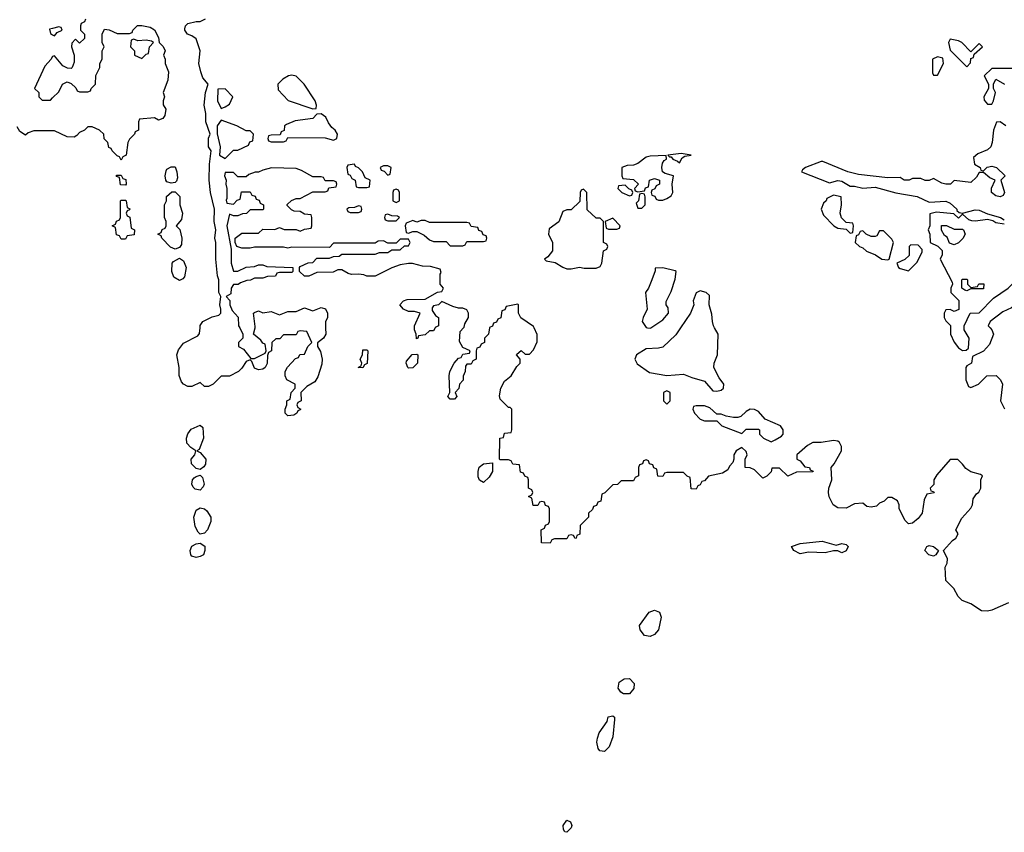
# Model space of a CAD drawing. Header units: inches. Extents: x 2722057 to 2913084, y 892730 to 1030005.
# Tile 113 of 231: x 2799843 to 2804570, y 987577 to 991480. Entities that reach past the tile are written whole.
import ezdxf

# ---------------------------------------------------------------- set-up
doc = ezdxf.new("R2010")
doc.units = ezdxf.units.IN
doc.header["$MEASUREMENT"] = 0
for name, color, linetype in [('C7999', 7, 'Continuous'), ('C8908', 7, 'Continuous'), ('C8909', 7, 'Continuous')]:
    doc.layers.add(name, color=color, linetype=linetype)

msp = doc.modelspace()

# ---------------------------------------------------------------- linework, layer by layer
at = {"layer": 'C7999', "color": 2, "elevation": 6}
for points in [[(2800000, 991437.8), (2799986, 991434), (2799990, 991414), (2800000, 991408)], [(2800000, 991302.7), (2799998, 991302), (2799994, 991290), (2799963.6, 991256.4), (2799914, 991150), (2799934, 991130), (2799934, 991110), (2799950, 991094), (2799990, 991094), (2800000, 991104)], [(2800000, 990946), (2799910, 990946), (2799883.6, 990936.4), (2799870, 990926), (2799843.1, 990943.1), (2799830, 990966)]]:
    msp.add_lwpolyline(points, dxfattribs=at)
at = {"layer": 'C8908', "color": 2, "elevation": 6}
for points in [[(2801311.8, 990000), (2801312, 989970), (2801302, 989950), (2801272.7, 989927.3), (2801272, 989910), (2801286.4, 989886.4), (2801294.8, 989850), (2801294, 989826), (2801274.8, 989765.2), (2801259.1, 989740.9), (2801221, 989719), (2801192, 989690), (2801194, 989650), (2801178, 989642), (2801174, 989630), (2801178, 989618), (2801192, 989610), (2801190, 989606), (2801178, 989602), (2801174, 989590), (2801159.6, 989580.4), (2801130, 989578), (2801123.1, 989583.1), (2801118, 989590), (2801118, 989610), (2801126, 989630), (2801126, 989650), (2801142, 989658), (2801146, 989690), (2801166, 989710), (2801166, 989730), (2801126, 989750), (2801118, 989770), (2801118, 989790), (2801128.9, 989811.1), (2801167.3, 989852.7), (2801182, 989858), (2801187.3, 989872.7), (2801210, 989874), (2801226, 989910), (2801246, 989930), (2801222, 989982), (2801190, 989986), (2801178, 989982), (2801170, 989966), (2801110, 989966), (2801092, 989948), (2801072.7, 989947.3), (2801054, 989930), (2801052, 989890), (2801038, 989882), (2801032.7, 989867.3), (2801031.6, 989828.4), (2801022, 989810), (2801010, 989802), (2800990, 989798), (2800970, 989806), (2800958, 989838), (2800950, 989846), (2800930, 989838), (2800910, 989806), (2800894, 989790), (2800850, 989768), (2800810, 989768), (2800771.1, 989728.9), (2800750, 989718), (2800730, 989718), (2800710, 989738), (2800670, 989719), (2800650, 989719), (2800629.2, 989729.2), (2800620.1, 989740.1), (2800608.4, 989771.6), (2800608, 989810), (2800597.2, 989870), (2800605.2, 989894.8), (2800630, 989926), (2800698, 989962), (2800706.6, 989973.4), (2800708.9, 990000)], [(2800899, 990000), (2800914, 989970), (2800914, 989950), (2800894, 989930), (2800894, 989910), (2800916.9, 989896.9), (2800952.7, 989852.7), (2800970, 989852), (2801022, 989878), (2801026, 989890), (2801022, 989922), (2801010, 989926), (2801000.4, 989940.4), (2800966, 989970), (2800972.7, 990000)], [(2801837, 990000), (2801830, 989986), (2801810, 989986), (2801790, 989966), (2801758, 989962), (2801754, 989950), (2801748, 989948), (2801746, 989970), (2801738, 989990), (2801738, 990000)], [(2802097.7, 990000), (2802094, 989970), (2802074, 989950), (2802074, 989930), (2802058, 989922), (2802052.7, 989907.3), (2802038, 989902), (2802034, 989890), (2802034, 989850), (2802018, 989842), (2802010, 989826), (2801990, 989826), (2801983.6, 989816.4), (2801982, 989790), (2801972.7, 989767.3), (2801971.6, 989748.4), (2801954, 989730), (2801951.6, 989708.4), (2801934, 989690), (2801942, 989670), (2801930, 989658), (2801910, 989658), (2801898, 989670), (2801908, 989690), (2801904, 989770), (2801908.7, 989790), (2801929, 989831), (2801950, 989854), (2801962, 989858), (2801970, 989874), (2802002, 989878), (2802006, 989890), (2801970, 989906), (2801954.6, 989934.6), (2801958, 989982), (2801973.3, 990000)], [(2804590, 988679), (2804510, 988644), (2804490, 988639), (2804461.2, 988641.2), (2804410, 988674), (2804368, 988690), (2804348, 988710), (2804328.4, 988748.4), (2804290, 988786), (2804286, 988850), (2804295.3, 988870), (2804298, 988890), (2804278, 988930), (2804321.2, 988978.8), (2804338, 988990), (2804348, 989010), (2804338, 989030), (2804366, 989086), (2804410, 989134), (2804418, 989150), (2804420.4, 989179.6), (2804436.4, 989203.6), (2804448.4, 989211.6), (2804458, 989230), (2804458, 989270), (2804466, 989290), (2804456.4, 989296.4), (2804410, 989308.7), (2804384.7, 989324.7), (2804370, 989346), (2804347.3, 989367.3), (2804310, 989368), (2804245.4, 989294.6), (2804232, 989270), (2804231.6, 989248.4), (2804214, 989230), (2804218, 989218), (2804230, 989214), (2804232.7, 989207.3), (2804198, 989202), (2804185.4, 989174.6), (2804176, 989110), (2804155.9, 989084.1), (2804130, 989062), (2804110, 989058), (2804094.6, 989074.6), (2804066, 989130), (2804066, 989150), (2804058, 989170), (2804030, 989186), (2804010, 989186), (2803992.7, 989167.3), (2803970, 989158), (2803956, 989144), (2803930, 989138), (2803910, 989142), (2803890, 989158), (2803850, 989155.3), (2803810, 989134), (2803770, 989135.3), (2803748, 989150), (2803728.4, 989188.4), (2803726, 989210), (2803728, 989230), (2803742, 989270), (2803738, 989330), (2803753.6, 989346.4), (2803788, 989410), (2803788, 989430), (2803778, 989450), (2803770, 989455.3), (2803750, 989459), (2803690, 989449), (2803650, 989448.7), (2803625.4, 989434.6), (2803574, 989390), (2803574, 989370), (2803590, 989362), (2803612, 989332), (2803634, 989330), (2803638, 989318), (2803652, 989312), (2803650, 989308), (2803572.7, 989307.3), (2803530, 989288), (2803490, 989326), (2803454, 989326), (2803451.1, 989308.9), (2803430, 989288), (2803410, 989278), (2803370, 989318), (2803350, 989328), (2803326, 989330), (2803326, 989370), (2803335.3, 989390), (2803330, 989406), (2803310, 989426), (2803282, 989410), (2803272, 989390), (2803272, 989370), (2803266.4, 989353.6), (2803250, 989335.3), (2803242, 989318), (2803217.3, 989302.7), (2803150, 989288), (2803130, 989266), (2803118, 989262), (2803110, 989246), (2803098, 989242), (2803090, 989226), (2803067.3, 989227.3), (2803062, 989282), (2803047.3, 989287.3), (2803030, 989306), (2802950, 989306), (2802938, 989302), (2802930, 989286), (2802907.3, 989287.3), (2802902, 989322), (2802887.3, 989327.3), (2802882, 989342), (2802867.3, 989347.3), (2802862, 989362), (2802850, 989366), (2802838, 989362), (2802832.7, 989347.3), (2802818, 989342), (2802814, 989330), (2802814, 989290), (2802798, 989282), (2802790, 989266), (2802730, 989266), (2802712.7, 989247.3), (2802690, 989246), (2802652.7, 989207.3), (2802638, 989202), (2802632.7, 989167.3), (2802618, 989162), (2802612.7, 989147.3), (2802598, 989142), (2802592.7, 989127.3), (2802574, 989110), (2802574, 989090), (2802534, 989050), (2802531.6, 989008.4), (2802518, 989002), (2802514, 988990), (2802510, 988988), (2802502, 989002), (2802490, 989006), (2802478, 989002), (2802470, 988986), (2802410, 988986), (2802398, 988982), (2802390, 988966), (2802347.3, 988967.3), (2802346, 989030), (2802362, 989038), (2802367.3, 989052.7), (2802382, 989058), (2802386, 989070), (2802386, 989130), (2802382, 989142), (2802367.3, 989147.3), (2802362, 989162), (2802350, 989166), (2802338, 989162), (2802330, 989146), (2802307.3, 989147.3), (2802302, 989182), (2802286, 989190), (2802302, 989198), (2802306, 989210), (2802302, 989222), (2802286, 989230), (2802286, 989270), (2802282, 989282), (2802267.3, 989287.3), (2802262, 989302), (2802247.3, 989307.3), (2802242, 989342), (2802210, 989346), (2802202, 989362), (2802190, 989366), (2802150, 989366), (2802146, 989370), (2802148, 989470), (2802166, 989474), (2802170, 989494), (2802202, 989498), (2802206, 989510), (2802206, 989610), (2802198, 989618), (2802190, 989618), (2802150, 989658), (2802146, 989674), (2802153.2, 989710), (2802170, 989744.7), (2802202, 989770), (2802230, 989814), (2802246, 989830), (2802246, 989850), (2802228, 989870), (2802230, 989874), (2802250, 989891.3), (2802270, 989874), (2802290, 989874), (2802310, 989894), (2802327.3, 989932.7), (2802328, 989950), (2802327.3, 989967.3), (2802312.7, 990000)], [(2803015.8, 990000), (2802993.4, 989966.6), (2802930, 989908), (2802910, 989902), (2802850, 989899), (2802804.7, 989870), (2802796, 989850), (2802807.1, 989827.1), (2802866, 989786), (2802950, 989771), (2803030, 989777.3), (2803070, 989761), (2803130, 989744.7), (2803170, 989698), (2803190, 989696), (2803210, 989701), (2803222, 989710), (2803224, 989730), (2803200.5, 989760.5), (2803176, 989810), (2803177.2, 989830), (2803193.6, 989870), (2803195.6, 989970), (2803179.4, 990000)], [(2802856.7, 990000), (2802870, 989998), (2802873, 990000)], [(2804311.5, 990000), (2804311.3, 989970), (2804330, 989932), (2804350, 989904.7), (2804370, 989892), (2804387.3, 989892.7), (2804398, 989902), (2804402, 989950), (2804378, 989990), (2804378, 990000)], [(2804501.9, 990000), (2804510.9, 989990.9), (2804518, 989970), (2804499.6, 989920.4), (2804470, 989888), (2804418, 989862), (2804412, 989830), (2804390, 989818), (2804384.7, 989810), (2804384.7, 989750), (2804398, 989718), (2804410, 989714), (2804446, 989730), (2804486, 989770), (2804530.7, 989770.7), (2804552, 989750), (2804562, 989730), (2804551.3, 989650), (2804571.6, 989611.6)]]:
    msp.add_lwpolyline(points, dxfattribs=at)
for points in [[(2801490, 989808), (2801468, 989810), (2801482, 989818), (2801486, 989830), (2801478, 989850), (2801488, 989870), (2801490, 989894), (2801510, 989894), (2801514, 989890), (2801511.1, 989828.9), (2801498, 989822)], [(2801710, 989806), (2801706, 989810), (2801698, 989830), (2801700.4, 989839.6), (2801727.3, 989872.7), (2801750, 989874), (2801754, 989870), (2801752, 989830), (2801730, 989808)], [(2802950, 989698), (2802934, 989690), (2802934, 989650), (2802950, 989634), (2802966, 989650), (2802966, 989690)], [(2803130, 989626), (2803090, 989626), (2803078, 989622), (2803074, 989610), (2803082, 989590), (2803110, 989562), (2803130, 989554), (2803190, 989554), (2803214, 989530), (2803310, 989492), (2803330, 989514), (2803390, 989514), (2803394, 989510), (2803394, 989490), (2803414, 989470), (2803450, 989452), (2803470, 989462), (2803500.4, 989479.6), (2803508, 989490), (2803508, 989510), (2803495.3, 989530), (2803422, 989562), (2803390, 989598), (2803370, 989608), (2803350, 989608.7), (2803330, 989598), (2803305.4, 989574.6), (2803291.3, 989568.7), (2803270, 989568.7), (2803235.3, 989575.3), (2803210, 989586), (2803190, 989586), (2803156.4, 989616.4)], [(2800710, 989319), (2800690, 989324), (2800667.2, 989347.2), (2800666, 989370), (2800684, 989390), (2800688.7, 989410), (2800665.1, 989425.1), (2800646, 989446), (2800643.7, 989470), (2800649.4, 989490.6), (2800666.3, 989513.7), (2800710, 989532), (2800722, 989522), (2800724.9, 989470), (2800704.7, 989415.3), (2800694, 989410), (2800710, 989402), (2800736, 989370), (2800734.4, 989345.6), (2800727.3, 989332.7)], [(2802070, 989258), (2802050, 989268), (2802044.5, 989284.5), (2802043.7, 989310), (2802049.5, 989330.5), (2802070, 989346.8), (2802112, 989352), (2802112, 989310), (2802097.3, 989282.7)], [(2800710, 989221.2), (2800685.1, 989225.1), (2800675.1, 989235.1), (2800669.4, 989250), (2800673.2, 989270), (2800680.7, 989279.3), (2800690, 989286.8), (2800710, 989292), (2800720.7, 989280.7), (2800728, 989250), (2800723.4, 989236.6)], [(2800710, 989008.7), (2800699.3, 989019.3), (2800685.6, 989045.6), (2800679.5, 989090), (2800690, 989124.7), (2800710, 989136), (2800730, 989131), (2800741.4, 989121.4), (2800761, 989090), (2800761, 989070), (2800744, 989030), (2800730, 989013.2)], [(2800690, 988897.2), (2800670, 988904), (2800664, 988910), (2800661.2, 988930), (2800670, 988951), (2800690, 988962.8), (2800710, 988966), (2800730.9, 988950.9), (2800731.3, 988930), (2800724.7, 988910), (2800710, 988901.2)], [(2803763.1, 988956.9), (2803790, 988964), (2803810, 988958.8), (2803821, 988950), (2803810, 988929), (2803790, 988919.3), (2803770, 988929.2), (2803750, 988929.3), (2803710, 988919.5), (2803630, 988922.7), (2803590, 988914), (2803559, 988930), (2803548.7, 988950), (2803590, 988964.9), (2803695.2, 988975.2)], [(2804230, 988904), (2804208, 988910), (2804188, 988930), (2804198, 988950), (2804210, 988954), (2804230.5, 988950.5), (2804254, 988930), (2804242, 988910)], [(2802870, 988518), (2802842.9, 988522.9), (2802821.2, 988550), (2802819.3, 988570), (2802865.1, 988634.9), (2802890, 988644.9), (2802914.6, 988634.6), (2802923, 988610), (2802910.5, 988550), (2802890, 988526.6)], [(2802742, 988242), (2802729, 988250), (2802716, 988270), (2802721.5, 988298.5), (2802745.2, 988314.8), (2802770, 988316), (2802792.4, 988292.4), (2802791.9, 988268.1), (2802770, 988242.9)], [(2802650, 987965.1), (2802628, 987968), (2802620.1, 987980.1), (2802613.6, 988010), (2802617.6, 988030), (2802625.3, 988054.7), (2802662.7, 988110), (2802668.1, 988131.9), (2802690, 988137.3), (2802698.8, 988130), (2802699.1, 988119.1), (2802690, 988035.3), (2802672.5, 987987.5)], [(2802470, 987577.2), (2802460.2, 987580.2), (2802454, 987590), (2802452.3, 987610), (2802470, 987636.3), (2802487.5, 987627.5), (2802494.4, 987610), (2802490, 987599)]]:
    msp.add_lwpolyline(points, close=True, dxfattribs=at)
at = {"layer": 'C8909', "color": 2, "elevation": 6}
for points in [[(2800708.9, 990000), (2800710, 990012), (2800722, 990030), (2800767.5, 990052.5), (2800798.4, 990061.6), (2800809, 990070), (2800809.2, 990090), (2800804, 990110), (2800808, 990150), (2800799, 990170), (2800799, 990230), (2800793.2, 990250), (2800785.2, 990330), (2800785.2, 990410), (2800779.3, 990430), (2800784, 990470), (2800776, 990510), (2800778, 990570), (2800758.4, 990650), (2800752.7, 990710), (2800753.6, 990786.4), (2800762, 990850), (2800749.3, 990869.3), (2800749.2, 990910.8), (2800758, 990930), (2800737.2, 990990), (2800737.2, 991030), (2800729, 991070), (2800735.3, 991130), (2800748, 991170), (2800721.5, 991201.5), (2800712, 991230), (2800702.7, 991270), (2800708.7, 991330), (2800690, 991388), (2800670, 991402.7), (2800648.7, 991410), (2800635.3, 991430), (2800636.4, 991436.4), (2800639, 991450), (2800650, 991461), (2800690, 991472), (2800710, 991472), (2800735.3, 991484.7)], [(2800158, 991482), (2800154, 991470), (2800138, 991462), (2800134, 991450), (2800134, 991430), (2800154, 991410), (2800154, 991390), (2800130, 991368), (2800110, 991386), (2800092.7, 991367.3), (2800092, 991350), (2800104.7, 991310), (2800103.6, 991276.4), (2800094, 991250), (2800090, 991246), (2800072.7, 991247.3), (2800050, 991258), (2800010, 991306), (2800000, 991302.7)], [(2800000, 991104), (2800030, 991134), (2800048.9, 991171.1), (2800070, 991182), (2800090, 991174), (2800112.7, 991152.7), (2800118, 991138), (2800130, 991134), (2800170, 991134), (2800182, 991138), (2800186, 991150), (2800206, 991170), (2800208.4, 991211.6), (2800228, 991250), (2800228, 991270), (2800238, 991290), (2800238, 991330), (2800248, 991350), (2800238, 991370), (2800238, 991410), (2800250, 991434), (2800271.6, 991431.6), (2800310, 991414), (2800370, 991414), (2800382, 991418), (2800386, 991430), (2800408, 991452), (2800430, 991452), (2800470, 991444.7), (2800490.6, 991430.6), (2800510, 991394), (2800512, 991370), (2800530.9, 991350.9), (2800542, 991330), (2800534, 991310), (2800542, 991290), (2800542, 991270), (2800558, 991230), (2800554.8, 991190), (2800531.3, 991130), (2800538, 991110), (2800531.3, 991090), (2800531.6, 991071.6), (2800544.7, 991050), (2800539.6, 991020.4), (2800530, 991006), (2800510, 990998), (2800490, 991008), (2800418, 991002), (2800414, 990990), (2800414, 990950), (2800398, 990942), (2800394, 990930), (2800370, 990906), (2800362, 990890), (2800354, 990830), (2800338, 990822), (2800330, 990806), (2800322, 990822), (2800310, 990826), (2800286, 990850), (2800282, 990862), (2800270, 990866), (2800266, 990890), (2800248.4, 990908.4), (2800246, 990930), (2800226, 990950), (2800190, 990966), (2800170, 990966), (2800154, 990950), (2800130, 990938), (2800116.9, 990923.1), (2800103.6, 990916.4), (2800070, 990918), (2800010, 990946), (2800000, 990946)], [(2800000, 991408), (2800010, 991402), (2800022, 991418), (2800046, 991430), (2800042, 991442), (2800030, 991446), (2800000, 991437.8)], [(2804606, 991246), (2804510, 991246), (2804474, 991210), (2804494, 991170), (2804494, 991150), (2804472, 991110), (2804472.7, 991092.7), (2804490, 991074), (2804510, 991074), (2804518, 991090), (2804528, 991130), (2804518, 991150), (2804518, 991170), (2804530, 991194), (2804571.1, 991171.1)], [(2804578, 990970), (2804550, 990988.7), (2804532, 990988), (2804518, 990950), (2804512, 990890), (2804504.7, 990870), (2804490, 990855.3), (2804443.6, 990836.4), (2804422, 990818), (2804426.4, 990786.4), (2804454, 990770), (2804458, 990758), (2804470, 990754), (2804488.4, 990771.6), (2804510, 990776), (2804532, 990770), (2804574, 990730), (2804554, 990710), (2804570.7, 990650.7), (2804564.7, 990635.3), (2804550.6, 990629.4), (2804530, 990634), (2804509, 990650), (2804509, 990671), (2804526, 990710), (2804500.2, 990720.2), (2804470, 990746), (2804450, 990746), (2804436.9, 990723.1), (2804410, 990698), (2804330, 990708), (2804312, 990690), (2804290, 990689.3), (2804270, 990695.3), (2804230, 990718), (2804210, 990708), (2804190, 990708), (2804170, 990718), (2804130, 990718), (2804114, 990710), (2804090, 990709.4), (2804070, 990722), (2804010, 990720.7), (2803870, 990736), (2803818, 990750), (2803698.6, 990798.6), (2803690, 990799.3), (2803616, 990770), (2803600.7, 990759.3), (2803596, 990750), (2803730, 990696.3), (2803770, 990707.7), (2803790, 990704), (2803830, 990680.7), (2803850, 990680.7), (2803890.7, 990670.7), (2803950, 990675.3), (2804050, 990648), (2804151.2, 990631.2), (2804210, 990603), (2804290, 990608.2), (2804310, 990598.4), (2804342.8, 990570), (2804342.8, 990562.8), (2804354, 990554), (2804370, 990550.6), (2804430, 990566.7), (2804450, 990564.9), (2804490, 990546.8), (2804551, 990530), (2804570, 990519.1)], [(2801738, 990000), (2801738, 990010), (2801766, 990070), (2801738, 990078), (2801710, 990079), (2801686, 990090), (2801668, 990110), (2801686, 990130), (2801703.7, 990136.3), (2801790, 990138), (2801848.4, 990171.6), (2801870, 990174), (2801878, 990190), (2801862, 990210), (2801862, 990258), (2801866, 990266), (2801862, 990282), (2801814.6, 990294.6), (2801776.4, 990296.4), (2801728.4, 990308.4), (2801710, 990308.7), (2801670, 990302), (2801630, 990288.7), (2801550, 990248), (2801510, 990248), (2801495.3, 990255.3), (2801470, 990258), (2801436.4, 990256.4), (2801420.4, 990260.4), (2801390, 990278), (2801370, 990278), (2801347.3, 990267.3), (2801270, 990266), (2801231.6, 990248.4), (2801210, 990248), (2801186, 990270), (2801186, 990290), (2801190, 990294), (2801228.4, 990311.6), (2801250, 990314), (2801270, 990334), (2801330, 990334), (2801350, 990342), (2801376.4, 990343.6), (2801390, 990354), (2801550, 990354), (2801570, 990362), (2801610, 990362), (2801630, 990374), (2801670, 990374), (2801690, 990394), (2801710, 990394), (2801718, 990410), (2801710, 990426), (2801670, 990426), (2801650, 990406), (2801610, 990406), (2801590, 990418), (2801563.6, 990416.4), (2801550, 990406), (2801350, 990406), (2801330, 990386), (2801150, 990388), (2801130, 990382), (2801110, 990388), (2800970, 990388), (2800950, 990382), (2800910, 990382), (2800886, 990390), (2800878, 990410), (2800878, 990430), (2800910, 990454), (2800990, 990454), (2801010, 990474), (2801067.3, 990472.7), (2801090, 990482), (2801112.7, 990472.7), (2801170, 990472), (2801190, 990464.7), (2801210, 990474), (2801242, 990478), (2801246, 990490), (2801246, 990530), (2801242, 990542), (2801210, 990546), (2801190, 990558), (2801160.4, 990560.4), (2801147.3, 990567.3), (2801127.3, 990587.3), (2801127.3, 990592.7), (2801148.4, 990611.6), (2801170, 990622), (2801190, 990622), (2801250, 990654), (2801310, 990654), (2801322, 990658), (2801327.3, 990672.7), (2801362, 990678), (2801366, 990690), (2801362, 990702), (2801350, 990706), (2801310, 990706), (2801302, 990722), (2801290, 990726), (2801250, 990726), (2801196.4, 990756.4), (2801170, 990766), (2801051.6, 990768.4), (2801010, 990758), (2800990, 990748), (2800972.7, 990747.3), (2800943.6, 990736.4), (2800930, 990726), (2800890, 990726), (2800870, 990746), (2800830, 990746), (2800826.8, 990730), (2800834, 990710), (2800832, 990690), (2800838, 990670), (2800838, 990622), (2800834, 990614), (2800838, 990598), (2800870, 990594), (2800887.3, 990612.7), (2800902, 990618), (2800907.3, 990652.7), (2800950, 990654), (2800958, 990638), (2800972.7, 990632.7), (2800978, 990618), (2800992.7, 990612.7), (2800998, 990598), (2801014, 990590), (2801014, 990570), (2801010, 990566), (2800950, 990566), (2800931.6, 990548.4), (2800912.7, 990547.3), (2800890, 990538), (2800870, 990538), (2800850, 990546), (2800838, 990490), (2800858, 990378), (2800858.8, 990310), (2800870, 990272), (2800890, 990272), (2800930, 990292), (2800970, 990294), (2800990, 990302), (2801010, 990302), (2801030, 990294), (2801154, 990290), (2801154, 990270), (2801150, 990266), (2801090, 990266), (2801078, 990262), (2801071.6, 990248.4), (2801032.7, 990247.3), (2801010, 990238), (2800970, 990238), (2800951.6, 990228.4), (2800932.7, 990227.3), (2800903.6, 990216.4), (2800891.6, 990208.4), (2800870, 990208), (2800858, 990190), (2800856, 990164), (2800834, 990150), (2800851.3, 990131.3), (2800851.3, 990110), (2800862.8, 990082.8), (2800891, 990051), (2800894, 990010), (2800899, 990000)], [(2804570, 990497.2), (2804530, 990504.5), (2804514.2, 990514.2), (2804490, 990520.7), (2804431.9, 990511.9), (2804414.2, 990514.2), (2804399, 990519), (2804370, 990546), (2804350, 990526), (2804327.3, 990547.3), (2804244.9, 990555.1), (2804212.7, 990547.3), (2804212, 990490), (2804204.7, 990470), (2804212, 990450), (2804214, 990410), (2804251.6, 990391.6), (2804272, 990372), (2804272, 990350), (2804262, 990330), (2804319.6, 990219.6), (2804322, 990210), (2804314, 990190), (2804314, 990170), (2804351.3, 990131.3), (2804351.3, 990088.7), (2804330, 990078), (2804310, 990088), (2804290, 990086), (2804282, 990070), (2804282, 990050), (2804290, 990034), (2804311.6, 990011.6), (2804311.5, 990000)], [(2802873, 990000), (2802930, 990038), (2802958, 990070), (2802956.4, 990096.4), (2802946, 990110), (2802947.3, 990127.3), (2802970, 990174), (2802990, 990234), (2802994, 990270), (2802990, 990274), (2802930, 990288), (2802894, 990286), (2802894, 990274), (2802878, 990230), (2802861, 990190), (2802846.8, 990170), (2802856, 990090), (2802836, 990050), (2802831, 990030), (2802850, 990001), (2802856.7, 990000)], [(2804378, 990000), (2804378, 990010), (2804406, 990070), (2804450, 990072), (2804518, 990142), (2804588, 990190), (2804610, 990211.3), (2804636.9, 990216.9), (2804654, 990210), (2804659.6, 990199.6), (2804662, 990190), (2804624.7, 990110), (2804604.5, 990095.5), (2804562.5, 990077.5), (2804502, 990030), (2804492, 990010), (2804501.9, 990000)], [(2803179.4, 990000), (2803174, 990010), (2803169.3, 990030), (2803166.3, 990066.3), (2803152.7, 990110), (2803154.6, 990154.6), (2803138, 990170), (2803110, 990177.2), (2803090, 990168), (2803076, 990130), (2803078.8, 990110), (2803062.8, 990070), (2803015.8, 990000)], [(2801973.3, 990000), (2801976.4, 990003.6), (2801980.4, 990019.6), (2801998, 990050), (2801998, 990070), (2801990, 990086), (2801970, 990095.3), (2801950, 990095.3), (2801923.1, 990103.1), (2801870, 990126), (2801854, 990110), (2801830, 990106), (2801823.6, 990096.4), (2801823.6, 990083.6), (2801839.6, 990059.6), (2801854, 990050), (2801854, 990010), (2801838, 990002), (2801837, 990000)], [(2802312.7, 990000), (2802310, 990006), (2802248.7, 990048.7), (2802238, 990070), (2802238, 990110), (2802234, 990114), (2802178, 990102), (2802172.7, 990087.3), (2802158, 990082), (2802152.7, 990047.3), (2802138, 990042), (2802132, 990028), (2802118, 990022), (2802112.7, 990007.3), (2802098, 990002), (2802097.7, 990000)], [(2800972.7, 990000), (2800974, 990006), (2800966, 990070), (2800970, 990074), (2800990, 990082), (2801010, 990072), (2801050, 990078.8), (2801090, 990062), (2801130, 990078), (2801170, 990078), (2801210, 990096), (2801250, 990082), (2801290, 990098), (2801311.1, 990091.1), (2801321, 990070), (2801321, 990050), (2801311.6, 990028.4), (2801311.8, 990000)]]:
    msp.add_lwpolyline(points, dxfattribs=at)
for points in [[(2800390, 991386), (2800378, 991382), (2800374, 991350), (2800394, 991330), (2800394, 991310), (2800430, 991294), (2800450, 991314), (2800462, 991318), (2800466, 991350), (2800486, 991370), (2800476.4, 991376.4), (2800450, 991382), (2800410, 991378)], [(2804310, 991386), (2804302, 991370), (2804310, 991334), (2804390, 991254), (2804407.3, 991272.7), (2804410, 991294), (2804422, 991298), (2804426, 991314), (2804466, 991350), (2804450, 991366), (2804410, 991326), (2804366, 991370), (2804350, 991378)], [(2804250, 991302), (2804224.7, 991290), (2804225.4, 991225.4), (2804230, 991214), (2804250, 991214), (2804278, 991270), (2804274.6, 991294.6)], [(2801150, 991214), (2801134, 991210), (2801106.4, 991193.6), (2801082, 991170), (2801083.6, 991143.6), (2801131.6, 991091.6), (2801250, 991052), (2801266, 991054), (2801268, 991070), (2801262, 991090), (2801209, 991170), (2801170, 991208.7)], [(2800830, 991148), (2800794, 991146), (2800792, 991090), (2800810, 991054), (2800830, 991062), (2800850, 991074), (2800866, 991110)], [(2801290, 991028), (2801270, 991026), (2801250, 991006), (2801165.4, 990994.6), (2801123.6, 990976.4), (2801114, 990970), (2801112.7, 990947.3), (2801098, 990942), (2801092.7, 990927.3), (2801050, 990926), (2801038, 990922), (2801034, 990910), (2801038, 990898), (2801050, 990894), (2801110, 990894), (2801122, 990898), (2801130, 990914), (2801310, 990912), (2801350, 990902), (2801366, 990910), (2801368, 990930), (2801358, 990950), (2801342, 990962), (2801324.7, 990984.7), (2801312.5, 991012.5)], [(2800810, 990998), (2800791.3, 990970), (2800791.6, 990931.6), (2800804.7, 990870), (2800802, 990830), (2800830, 990814), (2800870, 990854), (2800890, 990854), (2800942, 990878), (2800947.3, 990892.7), (2800962, 990898), (2800966, 990930), (2800950, 990946), (2800930, 990946), (2800886, 990970)], [(2802947.3, 990827.3), (2802870, 990825.2), (2802850, 990819.3), (2802810, 990788.7), (2802790, 990782), (2802759.6, 990780.4), (2802734, 990770), (2802734, 990730), (2802738, 990718), (2802790, 990712), (2802814, 990690), (2802794, 990670), (2802798, 990658), (2802810, 990654), (2802842, 990658), (2802847.3, 990672.7), (2802862, 990678), (2802866, 990710), (2802890, 990718), (2802914, 990710), (2802914, 990690), (2802898, 990682), (2802892.7, 990667.3), (2802878, 990662), (2802874, 990650), (2802878, 990638), (2802892.7, 990632.7), (2802898, 990618), (2802910, 990614), (2802930, 990614), (2802950, 990622), (2802970, 990634), (2802978, 990650), (2802975.3, 990690), (2802982, 990730), (2802941.2, 990741.2), (2802928.7, 990750), (2802925.2, 990770), (2802929.3, 990790.7), (2802936.6, 990803.4), (2802948.7, 990810)], [(2803018, 990838), (2802954, 990830), (2802962, 990822), (2802970, 990822), (2802978, 990810), (2803001, 990801), (2803010, 990792), (2803023.2, 990816.8), (2803035.5, 990824.5), (2803066, 990830)], [(2800570, 990695.3), (2800550, 990702), (2800544, 990710), (2800541.2, 990730), (2800546, 990754), (2800550, 990762), (2800570, 990774), (2800590, 990774), (2800598, 990750), (2800599.8, 990720.2), (2800596, 990704), (2800590, 990698)], [(2801450, 990786), (2801418, 990782), (2801414, 990770), (2801418, 990738), (2801430, 990734), (2801438, 990718), (2801454, 990710), (2801458, 990678), (2801470, 990674), (2801510, 990674), (2801522, 990678), (2801526, 990710), (2801501.2, 990721.2), (2801488, 990750), (2801470, 990768), (2801455.3, 990775.3)], [(2801610, 990778), (2801590, 990778), (2801574, 990770), (2801578, 990758), (2801592.7, 990752.7), (2801610, 990734), (2801622, 990738), (2801626, 990770)], [(2800350, 990686), (2800327.3, 990687.3), (2800322, 990722), (2800307.3, 990727.3), (2800307.3, 990732.7), (2800330, 990734), (2800338, 990718), (2800352.7, 990712.7), (2800354, 990690)], [(2802750, 990686), (2802718, 990682), (2802714, 990670), (2802734, 990650), (2802770, 990634), (2802782, 990638), (2802786, 990650), (2802782, 990662), (2802767.3, 990667.3)], [(2800590, 990378), (2800567.3, 990387.3), (2800526, 990430), (2800522, 990442), (2800506, 990450), (2800522, 990458), (2800527.3, 990472.7), (2800542, 990478), (2800546, 990490), (2800546, 990510), (2800538, 990530), (2800538, 990590), (2800548, 990610), (2800548.4, 990631.6), (2800572.7, 990652.7), (2800590, 990654), (2800611.6, 990631.6), (2800612, 990590), (2800624.7, 990550), (2800619.6, 990520.4), (2800594, 990490), (2800611.6, 990471.6), (2800622, 990430), (2800619.6, 990400.4), (2800610, 990386)], [(2801650, 990666), (2801638, 990662), (2801634, 990650), (2801634, 990610), (2801650, 990602), (2801666, 990610), (2801666, 990650), (2801662, 990662)], [(2802550, 990666), (2802538, 990662), (2802534, 990650), (2802532.7, 990607.3), (2802490, 990566), (2802470, 990566), (2802450, 990558), (2802431.1, 990508.9), (2802384.7, 990475.3), (2802382, 990450), (2802401, 990410), (2802401, 990370), (2802378.8, 990341.2), (2802362, 990330), (2802370, 990322), (2802414.4, 990314.4), (2802450, 990291), (2802470, 990284), (2802490, 990282.8), (2802530, 990292), (2802553.6, 990286.4), (2802610, 990286), (2802630, 990294), (2802638, 990310), (2802646, 990370), (2802662, 990378), (2802666, 990390), (2802662, 990402), (2802646, 990410), (2802646, 990510), (2802630, 990526), (2802610, 990526), (2802567.3, 990567.3), (2802566, 990650)], [(2802830, 990646), (2802818, 990642), (2802814, 990610), (2802802, 990598), (2802810, 990574), (2802830, 990574), (2802846, 990590), (2802846, 990630), (2802842, 990642)], [(2803750, 990638), (2803718, 990622), (2803714, 990610), (2803702, 990598), (2803691.3, 990570), (2803701.4, 990541.4), (2803752, 990490), (2803770, 990478), (2803810, 990474), (2803830, 990454), (2803842, 990458), (2803846, 990490), (2803842, 990502), (2803810, 990506), (2803788.4, 990528.4), (2803782, 990550), (2803788, 990590), (2803786, 990630)], [(2800330, 990426), (2800322, 990442), (2800307.3, 990447.3), (2800302, 990482), (2800286, 990490), (2800302, 990498), (2800307.3, 990512.7), (2800322, 990518), (2800326, 990530), (2800326, 990610), (2800330, 990614), (2800350, 990614), (2800354, 990610), (2800358, 990578), (2800371.6, 990571.6), (2800370, 990566), (2800358, 990562), (2800354, 990550), (2800358, 990538), (2800371.6, 990531.6), (2800378, 990478), (2800394, 990470), (2800392.7, 990447.3), (2800358, 990442), (2800350, 990426)], [(2801470, 990586), (2801450, 990578), (2801423.6, 990576.4), (2801414, 990570), (2801418, 990558), (2801430, 990554), (2801470, 990554), (2801482, 990558), (2801486, 990570), (2801482, 990582)], [(2801610, 990546), (2801598, 990542), (2801594, 990530), (2801598, 990518), (2801610, 990514), (2801650, 990514), (2801666, 990530), (2801656.4, 990536.4), (2801630, 990538)], [(2801790, 990515.3), (2801770, 990515.3), (2801750, 990508), (2801730, 990515.3), (2801698, 990502), (2801694, 990490), (2801698, 990458), (2801710, 990454), (2801730, 990462), (2801750, 990462), (2801785.4, 990445.4), (2801810, 990422), (2801830, 990414), (2801890, 990414), (2801910, 990394), (2801970, 990394), (2801982, 990398), (2801990, 990414), (2802070, 990414), (2802082, 990418), (2802086, 990430), (2802082, 990442), (2802067.3, 990447.3), (2802062, 990462), (2802047.3, 990467.3), (2802042, 990482), (2802010, 990486), (2802002, 990502), (2801990, 990506), (2801810, 990506)], [(2802690, 990526), (2802654, 990510), (2802658, 990478), (2802670, 990474), (2802710, 990474), (2802722, 990478), (2802726, 990490)], [(2804330, 990474), (2804370, 990474), (2804374, 990470), (2804382, 990450), (2804371.1, 990428.9), (2804350, 990408), (2804330, 990398), (2804307.3, 990407.3), (2804295.3, 990435.3), (2804283.1, 990443.1), (2804268.4, 990468.4), (2804268.9, 990491.1), (2804292, 990492)], [(2803990, 990466), (2803970, 990466), (2803958, 990442), (2803950, 990438), (2803930, 990438), (2803906, 990450), (2803890, 990466), (2803878, 990462), (2803870, 990446), (2803858, 990442), (2803854, 990410), (2803874, 990390), (2803890, 990384.7), (2803907.9, 990367.9), (2803950.9, 990350.9), (2803982, 990330), (2804010, 990326), (2804018, 990330), (2804038, 990410), (2804030, 990426)], [(2804122, 990398), (2804114, 990390), (2804112.7, 990347.3), (2804092, 990328), (2804054, 990310), (2804062, 990290), (2804070, 990284.7), (2804110, 990274), (2804150, 990314), (2804176.4, 990363.6), (2804176.4, 990376.4), (2804156.4, 990396.4)], [(2800610, 990228), (2800582.7, 990242.7), (2800572.7, 990270), (2800575.3, 990310), (2800581.2, 990318.8), (2800610, 990334), (2800630, 990322), (2800642.8, 990290), (2800634.8, 990245.2), (2800625.4, 990234.6)], [(2804410, 990194), (2804442, 990198), (2804448.4, 990211.6), (2804471, 990211), (2804470, 990188), (2804410, 990188), (2804390, 990178), (2804380.4, 990180.4), (2804366, 990190), (2804366, 990230), (2804370, 990234), (2804390, 990234), (2804394, 990230), (2804394, 990210)]]:
    msp.add_lwpolyline(points, close=True, dxfattribs=at)

doc.saveas('drawing.dxf')
